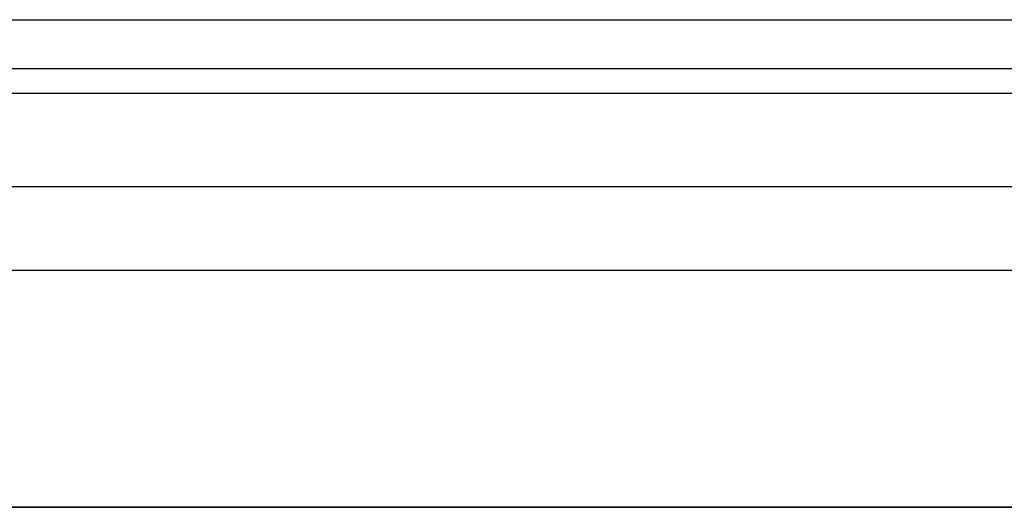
# Model space of a CAD drawing. Header units: millimetres. Extents: x -1267 to 621, y -1022 to -212.
# Tile 9 of 22: x -1149 to -1031, y -271 to -212. Entities that reach past the tile are written whole.
import ezdxf

# ---------------------------------------------------------------- set-up
doc = ezdxf.new("R2010")
doc.units = ezdxf.units.MM
doc.layers.add('Calque 08$Calque 09', color=1, linetype='Continuous', true_color=0xff000e)

msp = doc.modelspace()

# ---------------------------------------------------------------- linework, layer by layer
at = {"layer": 'Calque 08$Calque 09'}
for p, q in [((-1213, -232.1, 63.69), (567, -232.1, 63.69)), ((-1203, -242.1, 423.69), (557, -242.1, 423.69))]:
    msp.add_line(p, q, dxfattribs=at)
for points in [[(-1218, -212.1, 83.69), (-323, -212.1, 83.69), (572, -212.1, 83.69)], [(-1218, -212.1, 393.69), (-323, -212.1, 393.69), (572, -212.1, 393.69)], [(-1218, -212.1, 243.69), (-323, -212.1, 243.69), (572, -212.1, 243.69)], [(-1216.54, -217.96, 69.54), (-323, -217.96, 69.54), (570.53, -217.96, 69.54)], [(-1213.61, -220.89, 414.9), (-323, -220.89, 414.9), (567.6, -220.89, 414.9)], [(602.7, -270.51, 13.69), (-322.27, -270.51, 13.69), (-1247.23, -270.51, 13.69)], [(-1247.23, -270.51, 63.69), (-322.27, -270.51, 63.69), (602.7, -270.51, 63.69)], [(602.7, -270.51, 38.69), (-322.27, -270.51, 38.69), (-1247.23, -270.51, 38.69)]]:
    msp.add_open_spline(points, degree=2, dxfattribs=at)

doc.saveas('drawing.dxf')
